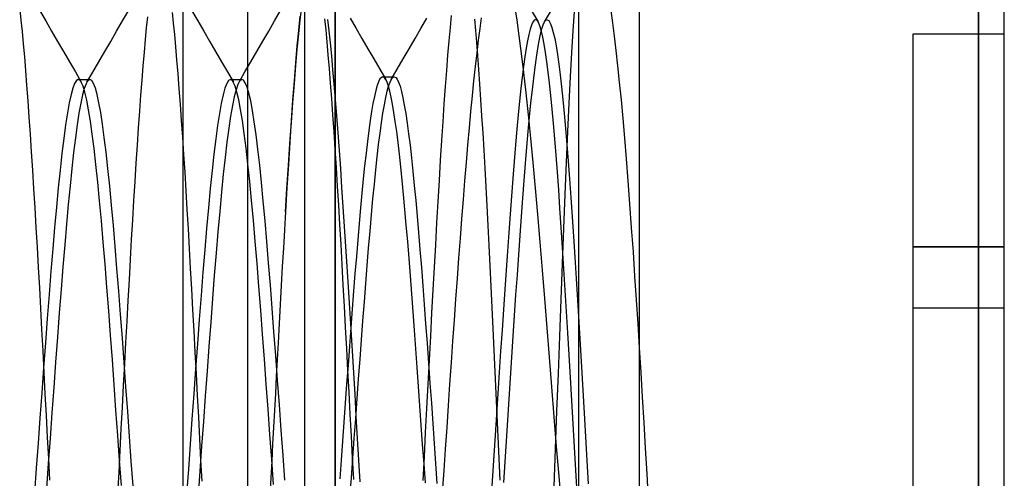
# Model space of a CAD drawing. Header units: millimetres. Extents: x -50 to 1, y 0 to 191.
# Tile 39 of 151: x -2.04 to 1.2, y 30.99 to 32.5. Entities that reach past the tile are written whole.
import ezdxf

# ---------------------------------------------------------------- set-up
doc = ezdxf.new("R2010")
doc.units = ezdxf.units.MM
doc.layers.add('MAIN-1', color=7, linetype='Continuous')
doc.layers.add('MAIN-2', color=7, linetype='Continuous')

msp = doc.modelspace()

# ---------------------------------------------------------------- linework, layer by layer
at = {"layer": 'MAIN-1'}
for p, q in [((-1, 0), (-1, 187.5)), ((0, 187.5), (0, 0)), ((1.1148, 34.11), (1.1148, 30.11)), ((1.2, 30.11), (1.2, 34.11)), ((0, 31.4181), (0.0049, 31.3377)), ((0.0049, 31.3377), (0.0099, 31.2558)), ((0.0099, 31.2558), (0.0148, 31.1728)), ((0.0148, 31.1728), (0.0196, 31.0889)), ((0.0196, 31.0889), (0.0244, 31.0042)), ((0.0244, 31.0042), (0.0293, 30.9187))]:
    msp.add_line(p, q, dxfattribs=at)
at = {"layer": 'MAIN-2'}
for p, q in [((-1, 187.5), (-1, 0)), ((-1, 187.5), (-1, 0)), ((-1.288, 167.05), (-1.288, 23.45)), ((-1.1, 167.05), (-1.1, 23.45)), ((1.1148, 28.29), (1.1148, 34.11)), ((-1.5, 33.9525), (-1.5, 29.9525)), ((-0.2, 32.6567), (-0.2, 29.7)), ((-2.0367, 32.5291), (-2.0328, 32.4949)), ((-1.1143, 32.4968), (-1.1094, 32.5386)), ((-0.4103, 32.5421), (-0.4029, 32.4955)), ((-1.9706, 32.5263), (-1.9511, 32.4928)), ((-1.6986, 32.4927), (-1.6792, 32.5263)), ((-1.6196, 32.4704), (-1.6159, 32.5064)), ((-1.5354, 32.52), (-1.5317, 32.4854)), ((-1.4708, 32.5265), (-1.4514, 32.4929)), ((-1.1986, 32.4932), (-1.1791, 32.5267)), ((-1.1155, 32.5083), (-1.1204, 32.4618)), ((-1.1192, 32.4506), (-1.1143, 32.4968)), ((-1.0297, 32.4631), (-1.0334, 32.4998)), ((-1.0244, 32.4976), (-1.0204, 32.4607)), ((-0.9505, 32.5019), (-0.931, 32.4683)), ((-0.7177, 32.4683), (-0.6982, 32.5019)), ((-0.6181, 32.5109), (-0.622, 32.4708)), ((-0.542, 32.4985), (-0.5386, 32.4616)), ((-0.5233, 32.4677), (-0.5183, 32.5035)), ((-0.3519, 32.5231), (-0.3324, 32.4897)), ((-0.3408, 32.4968), (-0.3452, 32.4949)), ((-0.3397, 32.4967), (-0.3408, 32.4968)), ((-0.3387, 32.4964), (-0.3397, 32.4967)), ((-0.3376, 32.4958), (-0.3387, 32.4964)), ((-0.3112, 32.4894), (-0.2919, 32.5229)), ((-0.3067, 32.4951), (-0.3022, 32.4968)), ((-0.3022, 32.4968), (-0.2978, 32.4944)), ((-0.2169, 32.4606), (-0.2126, 32.5237)), ((-0.0938, 32.5276), (-0.088, 32.4864)), ((-2.0328, 32.4949), (-2.029, 32.4578)), ((-1.9511, 32.4928), (-1.9317, 32.4592)), ((-1.7181, 32.4591), (-1.6986, 32.4927)), ((-1.6232, 32.4317), (-1.6196, 32.4704)), ((-1.5317, 32.4854), (-1.5281, 32.448)), ((-1.4514, 32.4929), (-1.4319, 32.4594)), ((-1.2181, 32.4596), (-1.1986, 32.4932)), ((-0.931, 32.4683), (-0.9115, 32.4348)), ((-0.7371, 32.4348), (-0.7177, 32.4683)), ((-0.622, 32.4708), (-0.626, 32.4272)), ((-0.5283, 32.4291), (-0.5233, 32.4677)), ((-0.4029, 32.4955), (-0.3955, 32.4434)), ((-0.3583, 32.4659), (-0.3627, 32.4487)), ((-0.3539, 32.4794), (-0.3583, 32.4659)), ((-0.3495, 32.4891), (-0.3539, 32.4794)), ((-0.3452, 32.4949), (-0.3495, 32.4891)), ((-0.3366, 32.495), (-0.3376, 32.4958)), ((-0.3355, 32.494), (-0.3366, 32.495)), ((-0.3345, 32.4928), (-0.3355, 32.494)), ((-0.3301, 32.4852), (-0.3345, 32.4928)), ((-0.3257, 32.4737), (-0.3301, 32.4852)), ((-0.3214, 32.4584), (-0.3257, 32.4737)), ((-0.3245, 32.4488), (-0.3201, 32.4664)), ((-0.3201, 32.4664), (-0.3156, 32.4799)), ((-0.3156, 32.4799), (-0.3112, 32.4895)), ((-0.3112, 32.4895), (-0.3067, 32.4951)), ((-0.2978, 32.4944), (-0.2974, 32.4941)), ((-0.2974, 32.4941), (-0.2971, 32.4937)), ((-0.2971, 32.4937), (-0.2967, 32.4933)), ((-0.2967, 32.4933), (-0.2964, 32.4929)), ((-0.2964, 32.4929), (-0.296, 32.4924)), ((-0.296, 32.4924), (-0.2957, 32.492)), ((-0.2957, 32.492), (-0.2913, 32.4837)), ((-0.2913, 32.4837), (-0.2869, 32.4715)), ((-0.2869, 32.4715), (-0.2825, 32.4552)), ((-0.088, 32.4864), (-0.0824, 32.4424)), ((-2.029, 32.4578), (-2.0252, 32.4179)), ((-1.9317, 32.4592), (-1.9122, 32.4257)), ((-1.7376, 32.4256), (-1.7181, 32.4591)), ((-1.6269, 32.3901), (-1.6232, 32.4317)), ((-1.5281, 32.448), (-1.5244, 32.4078)), ((-1.4319, 32.4594), (-1.4124, 32.4258)), ((-1.2376, 32.426), (-1.2181, 32.4596)), ((-1.1204, 32.4618), (-1.1252, 32.4108)), ((-1.1241, 32.4003), (-1.1192, 32.4506)), ((-1.0259, 32.4236), (-1.0297, 32.4631)), ((-1.0204, 32.4607), (-1.0162, 32.4209)), ((-0.9115, 32.4348), (-0.892, 32.4013)), ((-0.7566, 32.4012), (-0.7371, 32.4348)), ((-0.5386, 32.4616), (-0.5352, 32.4219)), ((-0.3955, 32.4434), (-0.388, 32.3861)), ((-0.3627, 32.4487), (-0.3671, 32.4277)), ((-0.329, 32.4273), (-0.3245, 32.4488)), ((-0.317, 32.4392), (-0.3214, 32.4584)), ((-0.3126, 32.4161), (-0.317, 32.4392)), ((-0.2825, 32.4552), (-0.278, 32.4349)), ((-0.278, 32.4349), (-0.2736, 32.4107)), ((-0.2212, 32.3888), (-0.2169, 32.4606)), ((-0.0824, 32.4424), (-0.0768, 32.3954)), ((0.9, 31.75), (0.9, 32.45)), ((0.9, 32.45), (1.2, 32.45)), ((0.9, 32.45), (0.9, 32.45)), ((1.2, 32.45), (1.2, 32.45)), ((-2.0252, 32.4179), (-2.0214, 32.3752)), ((-1.9122, 32.4257), (-1.8927, 32.3921)), ((-1.7572, 32.392), (-1.7376, 32.4256)), ((-1.5244, 32.4078), (-1.5207, 32.3647)), ((-1.4124, 32.4258), (-1.3929, 32.3923)), ((-1.2571, 32.3924), (-1.2376, 32.426)), ((-1.1252, 32.4108), (-1.13, 32.3555)), ((-1.1289, 32.3458), (-1.1241, 32.4003)), ((-1.0222, 32.3812), (-1.0259, 32.4236)), ((-1.0162, 32.4209), (-1.0121, 32.3783)), ((-0.892, 32.4013), (-0.8726, 32.3678)), ((-0.7761, 32.3677), (-0.7566, 32.4012)), ((-0.626, 32.4272), (-0.63, 32.3803)), ((-0.5352, 32.4219), (-0.5317, 32.3792)), ((-0.5333, 32.3877), (-0.5283, 32.4291)), ((-0.3715, 32.403), (-0.3759, 32.3747)), ((-0.3671, 32.4277), (-0.3715, 32.403)), ((-0.338, 32.3731), (-0.3335, 32.402)), ((-0.3335, 32.402), (-0.329, 32.4273)), ((-0.3083, 32.3893), (-0.3126, 32.4161)), ((-0.2736, 32.4107), (-0.2692, 32.3827)), ((-2.0214, 32.3752), (-2.0177, 32.3297)), ((-1.8927, 32.3921), (-1.8732, 32.3586)), ((-1.7767, 32.3584), (-1.7572, 32.392)), ((-1.6306, 32.3457), (-1.6269, 32.3901)), ((-1.3929, 32.3923), (-1.3734, 32.3587)), ((-1.2766, 32.3588), (-1.2571, 32.3924)), ((-1.0184, 32.3359), (-1.0222, 32.3812)), ((-1.0121, 32.3783), (-1.008, 32.333)), ((-0.8726, 32.3678), (-0.853, 32.3342)), ((-0.7956, 32.3341), (-0.7761, 32.3677)), ((-0.63, 32.3803), (-0.634, 32.3302)), ((-0.5383, 32.3434), (-0.5333, 32.3877)), ((-0.5317, 32.3792), (-0.5283, 32.3335)), ((-0.388, 32.3861), (-0.3806, 32.3237)), ((-0.3759, 32.3747), (-0.3803, 32.3431)), ((-0.3425, 32.3407), (-0.338, 32.3731)), ((-0.3039, 32.3588), (-0.3083, 32.3893)), ((-0.2692, 32.3827), (-0.2647, 32.3509)), ((-0.2255, 32.3092), (-0.2212, 32.3888)), ((-0.0768, 32.3954), (-0.0712, 32.3449)), ((-1.8732, 32.3586), (-1.8537, 32.325)), ((-1.7962, 32.3248), (-1.7767, 32.3584)), ((-1.6344, 32.2985), (-1.6306, 32.3457)), ((-1.5207, 32.3647), (-1.517, 32.3187)), ((-1.3734, 32.3587), (-1.3539, 32.3251)), ((-1.2962, 32.3252), (-1.2766, 32.3588)), ((-1.13, 32.3555), (-1.1347, 32.296)), ((-1.1337, 32.2873), (-1.1289, 32.3458)), ((-1.0146, 32.2879), (-1.0184, 32.3359)), ((-0.5433, 32.2963), (-0.5383, 32.3434)), ((-0.3803, 32.3431), (-0.3847, 32.3082)), ((-0.3469, 32.305), (-0.3425, 32.3407)), ((-0.2996, 32.3249), (-0.3039, 32.3588)), ((-0.2647, 32.3509), (-0.2603, 32.3155)), ((-0.0712, 32.3449), (-0.0656, 32.291)), ((-2.0177, 32.3297), (-2.0139, 32.2813)), ((-1.8537, 32.325), (-1.8341, 32.2914)), ((-1.8158, 32.2912), (-1.7962, 32.3248)), ((-1.517, 32.3187), (-1.5133, 32.2701)), ((-1.3539, 32.3251), (-1.3343, 32.2915)), ((-1.3157, 32.2916), (-1.2962, 32.3252)), ((-1.008, 32.333), (-1.0038, 32.2849)), ((-0.8523, 32.302), (-0.8569, 32.2931)), ((-0.853, 32.3342), (-0.8335, 32.3007)), ((-0.8478, 32.3074), (-0.8523, 32.302)), ((-0.8433, 32.3091), (-0.8478, 32.3074)), ((-0.8409, 32.3086), (-0.8433, 32.3091)), ((-0.8433, 32.3091), (-0.8052, 32.3091)), ((-0.8386, 32.3071), (-0.8409, 32.3086)), ((-0.8362, 32.3046), (-0.8386, 32.3071)), ((-0.8338, 32.3012), (-0.8362, 32.3046)), ((-0.8151, 32.3005), (-0.7956, 32.3341)), ((-0.8146, 32.3014), (-0.8099, 32.3072)), ((-0.8099, 32.3072), (-0.8091, 32.3078)), ((-0.8091, 32.3078), (-0.8083, 32.3082)), ((-0.8083, 32.3082), (-0.8075, 32.3086)), ((-0.8075, 32.3086), (-0.8068, 32.3089)), ((-0.8068, 32.3089), (-0.806, 32.3091)), ((-0.806, 32.3091), (-0.8052, 32.3091)), ((-0.8052, 32.3091), (-0.8005, 32.3072)), ((-0.8005, 32.3072), (-0.7958, 32.3014)), ((-0.634, 32.3302), (-0.638, 32.277)), ((-0.5283, 32.3335), (-0.5249, 32.2851)), ((-0.3847, 32.3082), (-0.389, 32.2702)), ((-0.3806, 32.3237), (-0.3731, 32.2564)), ((-0.3514, 32.266), (-0.3469, 32.305)), ((-0.2952, 32.2878), (-0.2996, 32.3249)), ((-0.2603, 32.3155), (-0.2559, 32.2765)), ((-0.2299, 32.2227), (-0.2255, 32.3092)), ((-2.0139, 32.2813), (-2.0102, 32.2303)), ((-1.862, 32.272), (-1.868, 32.2506)), ((-1.856, 32.2874), (-1.862, 32.272)), ((-1.85, 32.2967), (-1.856, 32.2874)), ((-1.844, 32.2998), (-1.85, 32.2967)), ((-1.8423, 32.2996), (-1.844, 32.2998)), ((-1.8439, 32.2998), (-1.8407, 32.2998)), ((-1.8407, 32.2989), (-1.8423, 32.2996)), ((-1.8407, 32.2998), (-1.8375, 32.2998)), ((-1.8391, 32.2977), (-1.8407, 32.2989)), ((-1.8374, 32.2961), (-1.8391, 32.2977)), ((-1.8375, 32.2998), (-1.8344, 32.2998)), ((-1.8358, 32.294), (-1.8374, 32.2961)), ((-1.8342, 32.2914), (-1.8358, 32.294)), ((-1.8344, 32.2998), (-1.8312, 32.2998)), ((-1.8282, 32.2779), (-1.8342, 32.2914)), ((-1.8312, 32.2998), (-1.828, 32.2998)), ((-1.8242, 32.2709), (-1.8301, 32.2495)), ((-1.8222, 32.2582), (-1.8282, 32.2779)), ((-1.828, 32.2998), (-1.8248, 32.2998)), ((-1.8248, 32.2998), (-1.8216, 32.2998)), ((-1.8182, 32.2865), (-1.8242, 32.2709)), ((-1.8216, 32.2998), (-1.8184, 32.2998)), ((-1.8184, 32.2998), (-1.8153, 32.2998)), ((-1.8171, 32.2887), (-1.8182, 32.2865)), ((-1.8161, 32.2907), (-1.8171, 32.2887)), ((-1.815, 32.2925), (-1.8161, 32.2907)), ((-1.8153, 32.2998), (-1.8121, 32.2998)), ((-1.8139, 32.2941), (-1.815, 32.2925)), ((-1.8128, 32.2955), (-1.8139, 32.2941)), ((-1.8117, 32.2968), (-1.8128, 32.2955)), ((-1.8121, 32.2998), (-1.8089, 32.2998)), ((-1.8058, 32.2998), (-1.8117, 32.2968)), ((-1.8089, 32.2998), (-1.8058, 32.2998)), ((-1.7999, 32.2967), (-1.8058, 32.2998)), ((-1.7939, 32.2876), (-1.7999, 32.2967)), ((-1.788, 32.2722), (-1.7939, 32.2876)), ((-1.7821, 32.251), (-1.788, 32.2722)), ((-1.6382, 32.2487), (-1.6344, 32.2985)), ((-1.5133, 32.2701), (-1.5095, 32.2191)), ((-1.3622, 32.2714), (-1.3682, 32.2496)), ((-1.3562, 32.2872), (-1.3622, 32.2714)), ((-1.3502, 32.2968), (-1.3562, 32.2872)), ((-1.3442, 32.3), (-1.3502, 32.2968)), ((-1.3426, 32.2997), (-1.3442, 32.3)), ((-1.3442, 32.3), (-1.341, 32.3)), ((-1.3409, 32.299), (-1.3426, 32.2997)), ((-1.341, 32.3), (-1.3378, 32.3)), ((-1.3393, 32.2978), (-1.3409, 32.299)), ((-1.3376, 32.2962), (-1.3393, 32.2978)), ((-1.3378, 32.3), (-1.3346, 32.3)), ((-1.336, 32.294), (-1.3376, 32.2962)), ((-1.3344, 32.2915), (-1.336, 32.294)), ((-1.3346, 32.3), (-1.3314, 32.3)), ((-1.3284, 32.2781), (-1.3344, 32.2915)), ((-1.3314, 32.3), (-1.3282, 32.3)), ((-1.3224, 32.2586), (-1.3284, 32.2781)), ((-1.3282, 32.3), (-1.325, 32.3)), ((-1.3197, 32.2835), (-1.3256, 32.2664)), ((-1.325, 32.3), (-1.3219, 32.3)), ((-1.3219, 32.3), (-1.3187, 32.3)), ((-1.3185, 32.2862), (-1.3197, 32.2835)), ((-1.3187, 32.3), (-1.3155, 32.3)), ((-1.3173, 32.2886), (-1.3185, 32.2862)), ((-1.3162, 32.2908), (-1.3173, 32.2886)), ((-1.315, 32.2928), (-1.3162, 32.2908)), ((-1.3155, 32.3), (-1.3123, 32.3)), ((-1.3138, 32.2945), (-1.315, 32.2928)), ((-1.3127, 32.296), (-1.3138, 32.2945)), ((-1.3068, 32.2999), (-1.3127, 32.296)), ((-1.3123, 32.3), (-1.3092, 32.3)), ((-1.3092, 32.3), (-1.306, 32.3)), ((-1.301, 32.2978), (-1.3068, 32.2999)), ((-1.2952, 32.2896), (-1.301, 32.2978)), ((-1.2893, 32.2756), (-1.2952, 32.2896)), ((-1.2834, 32.2556), (-1.2893, 32.2756)), ((-1.1347, 32.296), (-1.1394, 32.2326)), ((-1.1385, 32.225), (-1.1337, 32.2873)), ((-1.0108, 32.2373), (-1.0146, 32.2879)), ((-1.0038, 32.2849), (-0.9996, 32.2342)), ((-0.8615, 32.2805), (-0.8661, 32.2644)), ((-0.8569, 32.2931), (-0.8615, 32.2805)), ((-0.8314, 32.2967), (-0.8338, 32.3012)), ((-0.829, 32.2913), (-0.8314, 32.2967)), ((-0.8245, 32.2783), (-0.829, 32.2913)), ((-0.8287, 32.2615), (-0.824, 32.2785)), ((-0.82, 32.2619), (-0.8245, 32.2783)), ((-0.824, 32.2785), (-0.8193, 32.2918)), ((-0.8193, 32.2918), (-0.8146, 32.3014)), ((-0.7958, 32.3014), (-0.7911, 32.2918)), ((-0.7911, 32.2918), (-0.7864, 32.2784)), ((-0.7864, 32.2784), (-0.7817, 32.2612)), ((-0.638, 32.277), (-0.642, 32.2208)), ((-0.5484, 32.2468), (-0.5433, 32.2963)), ((-0.5249, 32.2851), (-0.5215, 32.2341)), ((-0.389, 32.2702), (-0.3934, 32.229)), ((-0.2909, 32.2473), (-0.2952, 32.2878)), ((-0.2559, 32.2765), (-0.2515, 32.2341)), ((-0.0656, 32.291), (-0.06, 32.2333)), ((-1.868, 32.2506), (-1.874, 32.2233)), ((-1.8301, 32.2495), (-1.836, 32.2224)), ((-1.8162, 32.2324), (-1.8222, 32.2582)), ((-1.7762, 32.2239), (-1.7821, 32.251)), ((-1.6421, 32.1963), (-1.6382, 32.2487)), ((-1.3682, 32.2496), (-1.3742, 32.2218)), ((-1.3315, 32.2434), (-1.3374, 32.2146)), ((-1.3256, 32.2664), (-1.3315, 32.2434)), ((-1.3164, 32.2333), (-1.3224, 32.2586)), ((-1.2774, 32.2298), (-1.2834, 32.2556)), ((-1.0069, 32.1841), (-1.0108, 32.2373)), ((-0.8707, 32.2447), (-0.8753, 32.2216)), ((-0.8661, 32.2644), (-0.8707, 32.2447)), ((-0.838, 32.2167), (-0.8334, 32.2409)), ((-0.8334, 32.2409), (-0.8287, 32.2615)), ((-0.8155, 32.2421), (-0.82, 32.2619)), ((-0.811, 32.2189), (-0.8155, 32.2421)), ((-0.7817, 32.2612), (-0.777, 32.2404)), ((-0.777, 32.2404), (-0.7723, 32.216)), ((-0.5534, 32.195), (-0.5484, 32.2468)), ((-0.3731, 32.2564), (-0.3656, 32.1843)), ((-0.3559, 32.2236), (-0.3514, 32.266)), ((-0.2866, 32.2033), (-0.2909, 32.2473)), ((-2.0102, 32.2303), (-2.0064, 32.1767)), ((-1.874, 32.2233), (-1.88, 32.1902)), ((-1.836, 32.2224), (-1.8419, 32.1897)), ((-1.8102, 32.2009), (-1.8162, 32.2324)), ((-1.7703, 32.1913), (-1.7762, 32.2239)), ((-1.5095, 32.2191), (-1.5057, 32.166)), ((-1.3742, 32.2218), (-1.3802, 32.1884)), ((-1.3374, 32.2146), (-1.3434, 32.1801)), ((-1.3104, 32.2021), (-1.3164, 32.2333)), ((-1.2715, 32.1982), (-1.2774, 32.2298)), ((-1.1394, 32.2326), (-1.1441, 32.1653)), ((-1.1434, 32.159), (-1.1385, 32.225)), ((-0.9996, 32.2342), (-0.9953, 32.1809)), ((-0.8753, 32.2216), (-0.8799, 32.1951)), ((-0.8427, 32.1891), (-0.838, 32.2167)), ((-0.8065, 32.1923), (-0.811, 32.2189)), ((-0.7723, 32.216), (-0.7677, 32.1881)), ((-0.642, 32.2208), (-0.646, 32.1615)), ((-0.5215, 32.2341), (-0.5181, 32.1807)), ((-0.3934, 32.229), (-0.3978, 32.1845)), ((-0.3603, 32.1779), (-0.3559, 32.2236)), ((-0.2515, 32.2341), (-0.2471, 32.1882)), ((-0.2343, 32.1294), (-0.2299, 32.2227)), ((-0.06, 32.2333), (-0.0544, 32.1721)), ((-2.0064, 32.1767), (-2.0027, 32.1207)), ((-1.88, 32.1902), (-1.886, 32.1512)), ((-1.8419, 32.1897), (-1.8478, 32.1516)), ((-1.8042, 32.1637), (-1.8102, 32.2009)), ((-1.7644, 32.1533), (-1.7703, 32.1913)), ((-1.6459, 32.1415), (-1.6421, 32.1963)), ((-1.3802, 32.1884), (-1.3862, 32.1494)), ((-1.3434, 32.1801), (-1.3494, 32.1401)), ((-1.3044, 32.1653), (-1.3104, 32.2021)), ((-1.2655, 32.1611), (-1.2715, 32.1982)), ((-1.0031, 32.1286), (-1.0069, 32.1841)), ((-0.9953, 32.1809), (-0.9911, 32.1252)), ((-0.8799, 32.1951), (-0.8845, 32.1653)), ((-0.8474, 32.1581), (-0.8427, 32.1891)), ((-0.8019, 32.1625), (-0.8065, 32.1923)), ((-0.7677, 32.1881), (-0.763, 32.1567)), ((-0.5583, 32.141), (-0.5534, 32.195)), ((-0.5181, 32.1807), (-0.5147, 32.1252)), ((-0.3978, 32.1845), (-0.4023, 32.1365)), ((-0.3656, 32.1843), (-0.3579, 32.1079)), ((-0.3648, 32.1294), (-0.3603, 32.1779)), ((-0.2823, 32.1557), (-0.2866, 32.2033)), ((-0.2471, 32.1882), (-0.2427, 32.139)), ((-1.886, 32.1512), (-1.892, 32.1068)), ((-1.8478, 32.1516), (-1.8536, 32.1083)), ((-1.7982, 32.1211), (-1.8042, 32.1637)), ((-1.7585, 32.1099), (-1.7644, 32.1533)), ((-1.6498, 32.0845), (-1.6459, 32.1415)), ((-1.5057, 32.166), (-1.5019, 32.1109)), ((-1.3862, 32.1494), (-1.3922, 32.105)), ((-1.2983, 32.1229), (-1.3044, 32.1653)), ((-1.2596, 32.1185), (-1.2655, 32.1611)), ((-1.1441, 32.1653), (-1.1488, 32.0946)), ((-1.1483, 32.0897), (-1.1434, 32.159)), ((-0.8845, 32.1653), (-0.889, 32.1325)), ((-0.852, 32.124), (-0.8474, 32.1581)), ((-0.7974, 32.1296), (-0.8019, 32.1625)), ((-0.763, 32.1567), (-0.7583, 32.1219)), ((-0.646, 32.1615), (-0.65, 32.0994)), ((-0.5633, 32.0849), (-0.5583, 32.141)), ((-0.2779, 32.1049), (-0.2823, 32.1557)), ((-0.0544, 32.1721), (-0.0488, 32.1074)), ((-2.0027, 32.1207), (-1.9989, 32.0626)), ((-1.8536, 32.1083), (-1.8595, 32.0603)), ((-1.7921, 32.0734), (-1.7982, 32.1211)), ((-1.7525, 32.0613), (-1.7585, 32.1099)), ((-1.5019, 32.1109), (-1.4981, 32.0539)), ((-1.3494, 32.1401), (-1.3553, 32.0947)), ((-1.2923, 32.0751), (-1.2983, 32.1229)), ((-1.2536, 32.0708), (-1.2596, 32.1185)), ((-0.9993, 32.071), (-1.0031, 32.1286)), ((-0.9911, 32.1252), (-0.9868, 32.0672)), ((-0.889, 32.1325), (-0.8936, 32.0967)), ((-0.8567, 32.0866), (-0.852, 32.124)), ((-0.7929, 32.0935), (-0.7974, 32.1296)), ((-0.7583, 32.1219), (-0.7536, 32.0839)), ((-0.5147, 32.1252), (-0.5113, 32.0677)), ((-0.4023, 32.1365), (-0.4069, 32.0853)), ((-0.3693, 32.0782), (-0.3648, 32.1294)), ((-0.3579, 32.1079), (-0.3503, 32.0273)), ((-0.2427, 32.139), (-0.2382, 32.0868)), ((-0.2387, 32.029), (-0.2343, 32.1294)), ((-1.892, 32.1068), (-1.898, 32.0572)), ((-1.6537, 32.0256), (-1.6498, 32.0845)), ((-1.3922, 32.105), (-1.3982, 32.0553)), ((-1.3553, 32.0947), (-1.3613, 32.0442)), ((-1.1488, 32.0946), (-1.1535, 32.0208)), ((-1.1532, 32.0174), (-1.1483, 32.0897)), ((-0.8936, 32.0967), (-0.8982, 32.0582)), ((-0.8614, 32.0463), (-0.8567, 32.0866)), ((-0.7883, 32.0546), (-0.7929, 32.0935)), ((-0.7536, 32.0839), (-0.7489, 32.0428)), ((-0.65, 32.0994), (-0.6541, 32.0348)), ((-0.5682, 32.027), (-0.5633, 32.0849)), ((-0.4069, 32.0853), (-0.4114, 32.0312)), ((-0.3738, 32.0246), (-0.3693, 32.0782)), ((-0.2735, 32.0513), (-0.2779, 32.1049)), ((-0.2382, 32.0868), (-0.2338, 32.0315)), ((-0.0488, 32.1074), (-0.0432, 32.0391)), ((-1.9989, 32.0626), (-1.995, 32.0027)), ((-1.898, 32.0572), (-1.904, 32.0028)), ((-1.8595, 32.0603), (-1.8653, 32.0076)), ((-1.7861, 32.0206), (-1.7921, 32.0734)), ((-1.7465, 32.0076), (-1.7525, 32.0613)), ((-1.4981, 32.0539), (-1.4943, 31.9952)), ((-1.3982, 32.0553), (-1.4043, 32.0007)), ((-1.3613, 32.0442), (-1.3673, 31.9889)), ((-1.2863, 32.0223), (-1.2923, 32.0751)), ((-1.2477, 32.0183), (-1.2536, 32.0708)), ((-0.9955, 32.0114), (-0.9993, 32.071)), ((-0.9868, 32.0672), (-0.9825, 32.0072)), ((-0.8982, 32.0582), (-0.9027, 32.017)), ((-0.8661, 32.0029), (-0.8614, 32.0463)), ((-0.7838, 32.0129), (-0.7883, 32.0546)), ((-0.5113, 32.0677), (-0.5079, 32.0083)), ((-0.2692, 31.9956), (-0.2735, 32.0513)), ((-1.7801, 31.9631), (-1.7861, 32.0206)), ((-1.6575, 31.965), (-1.6537, 32.0256)), ((-1.2803, 31.9648), (-1.2863, 32.0223)), ((-1.2418, 31.9614), (-1.2477, 32.0183)), ((-1.1535, 32.0208), (-1.1582, 31.9441)), ((-1.1582, 31.9424), (-1.1532, 32.0174)), ((-0.9917, 31.9502), (-0.9955, 32.0114)), ((-0.9027, 32.017), (-0.9072, 31.9733)), ((-0.7793, 31.9687), (-0.7838, 32.0129)), ((-0.7489, 32.0428), (-0.7442, 31.9988)), ((-0.6541, 32.0348), (-0.6581, 31.968)), ((-0.5732, 31.9673), (-0.5682, 32.027)), ((-0.4114, 32.0312), (-0.4159, 31.9749)), ((-0.3783, 31.9687), (-0.3738, 32.0246)), ((-0.3503, 32.0273), (-0.3426, 31.9432)), ((-0.2432, 31.9224), (-0.2387, 32.029)), ((-0.2338, 32.0315), (-0.2294, 31.9734)), ((-0.0432, 32.0391), (-0.0375, 31.9671)), ((-1.995, 32.0027), (-1.9912, 31.9411)), ((-1.904, 32.0028), (-1.91, 31.9439)), ((-1.8653, 32.0076), (-1.8711, 31.9507)), ((-1.7406, 31.9492), (-1.7465, 32.0076)), ((-1.4943, 31.9952), (-1.4905, 31.9348)), ((-1.4043, 32.0007), (-1.4103, 31.9415)), ((-1.3673, 31.9889), (-1.3732, 31.9295)), ((-0.9825, 32.0072), (-0.9783, 31.9454)), ((-0.8708, 31.9566), (-0.8661, 32.0029)), ((-0.7442, 31.9988), (-0.7396, 31.9522)), ((-0.5079, 32.0083), (-0.5046, 31.9472)), ((-0.2649, 31.9378), (-0.2692, 31.9956)), ((-1.8711, 31.9507), (-1.877, 31.8896)), ((-1.7741, 31.9011), (-1.7801, 31.9631)), ((-1.7346, 31.8867), (-1.7406, 31.9492)), ((-1.6613, 31.9028), (-1.6575, 31.965)), ((-1.2743, 31.9031), (-1.2803, 31.9648)), ((-1.2359, 31.9006), (-1.2418, 31.9614)), ((-0.9879, 31.8875), (-0.9917, 31.9502)), ((-0.9072, 31.9733), (-0.9118, 31.927)), ((-0.8755, 31.9077), (-0.8708, 31.9566)), ((-0.7748, 31.9221), (-0.7793, 31.9687)), ((-0.7396, 31.9522), (-0.7349, 31.903)), ((-0.6581, 31.968), (-0.6622, 31.8992)), ((-0.5782, 31.9058), (-0.5732, 31.9673)), ((-0.5046, 31.9472), (-0.5012, 31.8845)), ((-0.4159, 31.9749), (-0.4204, 31.9169)), ((-0.3828, 31.9105), (-0.3783, 31.9687)), ((-0.2294, 31.9734), (-0.225, 31.9127)), ((-0.0375, 31.9671), (-0.0318, 31.8915)), ((-1.9912, 31.9411), (-1.9873, 31.8782)), ((-1.91, 31.9439), (-1.916, 31.8808)), ((-1.4905, 31.9348), (-1.4868, 31.8729)), ((-1.4103, 31.9415), (-1.4163, 31.8781)), ((-1.3732, 31.9295), (-1.3791, 31.8662)), ((-1.1582, 31.9441), (-1.163, 31.8648)), ((-1.163, 31.8648), (-1.1582, 31.9424)), ((-0.9783, 31.9454), (-0.974, 31.8821)), ((-0.9118, 31.927), (-0.9163, 31.8782)), ((-0.7703, 31.8731), (-0.7748, 31.9221)), ((-0.4204, 31.9169), (-0.4248, 31.8575)), ((-0.3426, 31.9432), (-0.3349, 31.856)), ((-0.2606, 31.8774), (-0.2649, 31.9378)), ((-0.2477, 31.8111), (-0.2432, 31.9224)), ((-1.877, 31.8896), (-1.8829, 31.8248)), ((-1.7681, 31.8352), (-1.7741, 31.9011)), ((-1.7286, 31.8204), (-1.7346, 31.8867)), ((-1.665, 31.8393), (-1.6613, 31.9028)), ((-1.2683, 31.8374), (-1.2743, 31.9031)), ((-1.23, 31.8361), (-1.2359, 31.9006)), ((-0.9841, 31.8234), (-0.9879, 31.8875)), ((-0.974, 31.8821), (-0.9698, 31.8175)), ((-0.8802, 31.8561), (-0.8755, 31.9077)), ((-0.7349, 31.903), (-0.7303, 31.8513)), ((-0.6622, 31.8992), (-0.6663, 31.8287)), ((-0.5831, 31.8428), (-0.5782, 31.9058)), ((-0.5012, 31.8845), (-0.4979, 31.8203)), ((-0.3873, 31.8501), (-0.3828, 31.9105)), ((-0.225, 31.9127), (-0.2206, 31.8494)), ((-0.0318, 31.8915), (-0.0261, 31.813)), ((-1.9873, 31.8782), (-1.9835, 31.814)), ((-1.916, 31.8808), (-1.922, 31.8139)), ((-1.4868, 31.8729), (-1.4831, 31.8095)), ((-1.4163, 31.8781), (-1.4223, 31.8109)), ((-1.3791, 31.8662), (-1.3851, 31.7993)), ((-1.163, 31.8648), (-1.1665, 31.806)), ((-0.9163, 31.8782), (-0.9209, 31.827)), ((-0.8849, 31.8023), (-0.8802, 31.8561)), ((-0.7658, 31.8217), (-0.7703, 31.8731)), ((-0.7303, 31.8513), (-0.7256, 31.7973)), ((-0.4248, 31.8575), (-0.4292, 31.7972)), ((-0.3918, 31.7877), (-0.3873, 31.8501)), ((-0.3349, 31.856), (-0.3273, 31.7661)), ((-0.2563, 31.8138), (-0.2606, 31.8774)), ((-0.2206, 31.8494), (-0.2162, 31.7838)), ((-1.8829, 31.8248), (-1.8887, 31.7565)), ((-1.7621, 31.7657), (-1.7681, 31.8352)), ((-1.7227, 31.751), (-1.7286, 31.8204)), ((-1.6687, 31.7747), (-1.665, 31.8393)), ((-1.2623, 31.7681), (-1.2683, 31.8374)), ((-1.2242, 31.7683), (-1.23, 31.8361)), ((-0.9803, 31.7581), (-0.9841, 31.8234)), ((-0.9698, 31.8175), (-0.9655, 31.7518)), ((-0.9209, 31.827), (-0.9255, 31.7738)), ((-0.7613, 31.768), (-0.7658, 31.8217)), ((-0.6663, 31.8287), (-0.6703, 31.7568)), ((-0.588, 31.7784), (-0.5831, 31.8428)), ((-0.4979, 31.8203), (-0.4946, 31.7548)), ((-1.9835, 31.814), (-1.9796, 31.7489)), ((-1.922, 31.8139), (-1.928, 31.7435)), ((-1.4831, 31.8095), (-1.4794, 31.7449)), ((-1.4223, 31.8109), (-1.4283, 31.7403)), ((-1.3851, 31.7993), (-1.391, 31.7293)), ((-1.1665, 31.806), (-1.17, 31.7461)), ((-0.8896, 31.7464), (-0.8849, 31.8023)), ((-0.7256, 31.7973), (-0.7209, 31.741)), ((-0.4292, 31.7972), (-0.4335, 31.7362)), ((-0.3963, 31.7238), (-0.3918, 31.7877)), ((-0.2519, 31.747), (-0.2563, 31.8138)), ((-0.2522, 31.696), (-0.2477, 31.8111)), ((-0.0261, 31.813), (-0.0205, 31.7334)), ((-1.8887, 31.7565), (-1.8946, 31.6849)), ((-1.7561, 31.6929), (-1.7621, 31.7657)), ((-1.6723, 31.709), (-1.6687, 31.7747)), ((-1.2563, 31.6956), (-1.2623, 31.7681)), ((-1.2183, 31.6975), (-1.2242, 31.7683)), ((-0.9766, 31.6917), (-0.9803, 31.7581)), ((-0.9655, 31.7518), (-0.9613, 31.6851)), ((-0.9255, 31.7738), (-0.93, 31.7187)), ((-0.7567, 31.7122), (-0.7613, 31.768)), ((-0.6703, 31.7568), (-0.6744, 31.6837)), ((-0.5929, 31.7127), (-0.588, 31.7784)), ((-0.4946, 31.7548), (-0.4913, 31.6881)), ((-0.3273, 31.7661), (-0.3195, 31.6739)), ((-0.2162, 31.7838), (-0.2118, 31.7161)), ((-1.9796, 31.7489), (-1.9759, 31.6828)), ((-1.928, 31.7435), (-1.934, 31.6699)), ((-1.7168, 31.6789), (-1.7227, 31.751)), ((-1.4794, 31.7449), (-1.4758, 31.679)), ((-1.4283, 31.7403), (-1.4343, 31.6666)), ((-1.391, 31.7293), (-1.3969, 31.6562)), ((-1.17, 31.7461), (-1.1735, 31.6853)), ((-0.8943, 31.6888), (-0.8896, 31.7464)), ((-0.7209, 31.741), (-0.7163, 31.6827)), ((-0.4335, 31.7362), (-0.4378, 31.674)), ((-0.4008, 31.6586), (-0.3963, 31.7238)), ((-0.2475, 31.678), (-0.2519, 31.747)), ((-0.0205, 31.7334), (-0.0151, 31.654)), ((0.9, 31.55), (0.9, 31.75)), ((1.2, 31.75), (0.9, 31.75)), ((0.9, 31.75), (1.2, 31.75)), ((-1.7501, 31.6175), (-1.7561, 31.6929)), ((-1.676, 31.6423), (-1.6723, 31.709)), ((-1.2503, 31.6203), (-1.2563, 31.6956)), ((-1.2124, 31.6241), (-1.2183, 31.6975)), ((-0.9728, 31.6242), (-0.9766, 31.6917)), ((-0.93, 31.7187), (-0.9346, 31.6622)), ((-0.899, 31.6296), (-0.8943, 31.6888)), ((-0.7522, 31.6549), (-0.7567, 31.7122)), ((-0.5978, 31.6459), (-0.5929, 31.7127)), ((-0.4913, 31.6881), (-0.488, 31.6202)), ((-0.2568, 31.5777), (-0.2522, 31.696)), ((-0.2118, 31.7161), (-0.2074, 31.6464)), ((-1.9759, 31.6828), (-1.9721, 31.6157)), ((-1.934, 31.6699), (-1.94, 31.5936)), ((-1.8946, 31.6849), (-1.9005, 31.6103)), ((-1.7109, 31.6044), (-1.7168, 31.6789)), ((-1.4758, 31.679), (-1.4721, 31.6118)), ((-1.4343, 31.6666), (-1.4403, 31.5903)), ((-1.3969, 31.6562), (-1.4028, 31.5804)), ((-1.1735, 31.6853), (-1.177, 31.6236)), ((-0.9613, 31.6851), (-0.957, 31.6174)), ((-0.9346, 31.6622), (-0.9391, 31.6043)), ((-0.7477, 31.5963), (-0.7522, 31.6549)), ((-0.7163, 31.6827), (-0.7116, 31.6226)), ((-0.6744, 31.6837), (-0.6784, 31.6091)), ((-0.4378, 31.674), (-0.4422, 31.6102)), ((-0.4052, 31.5923), (-0.4008, 31.6586)), ((-0.3195, 31.6739), (-0.3118, 31.58)), ((-0.2431, 31.6081), (-0.2475, 31.678)), ((-1.6797, 31.5744), (-1.676, 31.6423)), ((-1.2066, 31.5486), (-1.2124, 31.6241)), ((-1.177, 31.6236), (-1.1805, 31.5612)), ((-0.969, 31.5556), (-0.9728, 31.6242)), ((-0.9037, 31.569), (-0.899, 31.6296)), ((-0.7116, 31.6226), (-0.7069, 31.5608)), ((-0.6027, 31.5781), (-0.5978, 31.6459)), ((-0.2074, 31.6464), (-0.203, 31.5752)), ((-0.0151, 31.654), (-0.01, 31.5757)), ((-1.9721, 31.6157), (-1.9684, 31.5474)), ((-1.94, 31.5936), (-1.946, 31.515)), ((-1.9005, 31.6103), (-1.9065, 31.5329)), ((-1.7441, 31.5397), (-1.7501, 31.6175)), ((-1.705, 31.5279), (-1.7109, 31.6044)), ((-1.4721, 31.6118), (-1.4684, 31.5435)), ((-1.4403, 31.5903), (-1.4463, 31.5117)), ((-1.2443, 31.5425), (-1.2503, 31.6203)), ((-0.957, 31.6174), (-0.9528, 31.5486)), ((-0.9391, 31.6043), (-0.9437, 31.5451)), ((-0.7432, 31.5368), (-0.7477, 31.5963)), ((-0.6784, 31.6091), (-0.6825, 31.5333)), ((-0.488, 31.6202), (-0.4847, 31.5512)), ((-0.4422, 31.6102), (-0.4466, 31.5441)), ((-0.4097, 31.525), (-0.4052, 31.5923)), ((-0.2388, 31.538), (-0.2431, 31.6081)), ((-1.6835, 31.5055), (-1.6797, 31.5744)), ((-1.4028, 31.5804), (-1.4088, 31.5023)), ((-1.1805, 31.5612), (-1.1839, 31.4982)), ((-0.9084, 31.5072), (-0.9037, 31.569)), ((-0.7069, 31.5608), (-0.7022, 31.4977)), ((-0.6075, 31.5095), (-0.6027, 31.5781)), ((-0.3118, 31.58), (-0.304, 31.4844)), ((-0.2614, 31.4569), (-0.2568, 31.5777)), ((-0.203, 31.5752), (-0.1986, 31.5028)), ((-0.01, 31.5757), (-0.005, 31.4974)), ((-1.9684, 31.5474), (-1.9647, 31.4782)), ((-1.9065, 31.5329), (-1.9125, 31.453)), ((-1.7381, 31.4599), (-1.7441, 31.5397)), ((-1.6992, 31.4498), (-1.705, 31.5279)), ((-1.4684, 31.5435), (-1.4647, 31.4742)), ((-1.2383, 31.4628), (-1.2443, 31.5425)), ((-1.2008, 31.4713), (-1.2066, 31.5486)), ((-0.9653, 31.486), (-0.969, 31.5556)), ((-0.9528, 31.5486), (-0.9485, 31.4787)), ((-0.9437, 31.5451), (-0.9482, 31.4847)), ((-0.7388, 31.4765), (-0.7432, 31.5368)), ((-0.6825, 31.5333), (-0.6866, 31.4561)), ((-0.4847, 31.5512), (-0.4814, 31.4813)), ((-0.4466, 31.5441), (-0.4511, 31.4761)), ((-0.2346, 31.4674), (-0.2388, 31.538)), ((0.9, 30.85), (0.9, 31.55)), ((0.9, 31.55), (1.2, 31.55)), ((0.9, 31.55), (0.9, 31.55)), ((0.9, 31.55), (0.9, 31.55)), ((1.2, 31.55), (1.2, 31.55)), ((1.2, 31.55), (1.2, 31.55)), ((-1.946, 31.515), (-1.952, 31.4347)), ((-1.6873, 31.4357), (-1.6835, 31.5055)), ((-1.4463, 31.5117), (-1.4523, 31.4314)), ((-1.4088, 31.5023), (-1.4147, 31.4224)), ((-1.1839, 31.4982), (-1.1873, 31.4347)), ((-0.9131, 31.4444), (-0.9084, 31.5072)), ((-0.7022, 31.4977), (-0.6975, 31.4333)), ((-0.6124, 31.4401), (-0.6075, 31.5095)), ((-0.4142, 31.4568), (-0.4097, 31.525)), ((-0.1986, 31.5028), (-0.1942, 31.4294)), ((-0.005, 31.4974), (0, 31.4181)), ((-1.9647, 31.4782), (-1.961, 31.4081)), ((-1.4647, 31.4742), (-1.4609, 31.404)), ((-1.2323, 31.3815), (-1.2383, 31.4628)), ((-1.1949, 31.3926), (-1.2008, 31.4713)), ((-0.9615, 31.4155), (-0.9653, 31.486)), ((-0.9482, 31.4847), (-0.9528, 31.4233)), ((-0.9485, 31.4787), (-0.9442, 31.4079)), ((-0.7343, 31.4153), (-0.7388, 31.4765)), ((-0.4814, 31.4813), (-0.4781, 31.4106)), ((-0.4511, 31.4761), (-0.4556, 31.407)), ((-0.304, 31.4844), (-0.2962, 31.3875)), ((-0.2303, 31.3954), (-0.2346, 31.4674)), ((-1.952, 31.4347), (-1.958, 31.353)), ((-1.9125, 31.453), (-1.9185, 31.371)), ((-1.7321, 31.3787), (-1.7381, 31.4599)), ((-1.6933, 31.3703), (-1.6992, 31.4498)), ((-1.6911, 31.3653), (-1.6873, 31.4357)), ((-1.4523, 31.4314), (-1.4583, 31.3497)), ((-1.1873, 31.4347), (-1.1903, 31.3795)), ((-0.9178, 31.3806), (-0.9131, 31.4444)), ((-0.6975, 31.4333), (-0.6928, 31.3681)), ((-0.6866, 31.4561), (-0.6907, 31.3779)), ((-0.6173, 31.37), (-0.6124, 31.4401)), ((-0.4187, 31.388), (-0.4142, 31.4568)), ((-0.266, 31.3341), (-0.2614, 31.4569)), ((-0.1942, 31.4294), (-0.1899, 31.3551)), ((-1.961, 31.4081), (-1.9573, 31.3376)), ((-1.4609, 31.404), (-1.4571, 31.3331)), ((-1.4147, 31.4224), (-1.4207, 31.3411)), ((-0.9577, 31.3443), (-0.9615, 31.4155)), ((-0.9528, 31.4233), (-0.9574, 31.3613)), ((-0.9442, 31.4079), (-0.9399, 31.3365)), ((-0.7299, 31.3535), (-0.7343, 31.4153)), ((-0.4781, 31.4106), (-0.4748, 31.3395)), ((-0.4556, 31.407), (-0.4601, 31.3376)), ((-1.9185, 31.371), (-1.9246, 31.2879)), ((-1.7261, 31.2964), (-1.7321, 31.3787)), ((-1.6949, 31.2944), (-1.6911, 31.3653)), ((-1.6874, 31.2898), (-1.6933, 31.3703)), ((-1.2263, 31.2992), (-1.2323, 31.3815)), ((-1.1891, 31.3123), (-1.1949, 31.3926)), ((-1.1903, 31.3795), (-1.1932, 31.324)), ((-0.9225, 31.3162), (-0.9178, 31.3806)), ((-0.6907, 31.3779), (-0.6949, 31.2989)), ((-0.6928, 31.3681), (-0.6881, 31.3023)), ((-0.6222, 31.2993), (-0.6173, 31.37)), ((-0.4232, 31.3188), (-0.4187, 31.388)), ((-0.2962, 31.3875), (-0.2884, 31.2898)), ((-0.226, 31.3212), (-0.2303, 31.3954)), ((-1.958, 31.353), (-1.964, 31.2705)), ((-1.9573, 31.3376), (-1.9536, 31.2668)), ((-1.4583, 31.3497), (-1.4643, 31.2671)), ((-1.4571, 31.3331), (-1.4533, 31.262)), ((-1.4207, 31.3411), (-1.4267, 31.259)), ((-0.9574, 31.3613), (-0.9619, 31.299)), ((-0.9538, 31.2724), (-0.9577, 31.3443)), ((-0.9399, 31.3365), (-0.9355, 31.2645)), ((-0.7255, 31.291), (-0.7299, 31.3535)), ((-0.4748, 31.3395), (-0.4715, 31.2682)), ((-0.4601, 31.3376), (-0.4646, 31.2683)), ((-0.2706, 31.2102), (-0.266, 31.3341)), ((-0.1899, 31.3551), (-0.1855, 31.2796)), ((-1.2203, 31.2164), (-1.2263, 31.2992)), ((-1.1932, 31.324), (-1.1962, 31.2684)), ((-1.1831, 31.2304), (-1.1891, 31.3123)), ((-0.9619, 31.299), (-0.9664, 31.2366)), ((-0.9273, 31.2513), (-0.9225, 31.3162)), ((-0.6949, 31.2989), (-0.6991, 31.2194)), ((-0.6881, 31.3023), (-0.6835, 31.2361)), ((-0.627, 31.2282), (-0.6222, 31.2993)), ((-0.4277, 31.2495), (-0.4232, 31.3188)), ((-0.2217, 31.2453), (-0.226, 31.3212)), ((-1.964, 31.2705), (-1.97, 31.1876)), ((-1.9536, 31.2668), (-1.9499, 31.1958)), ((-1.9246, 31.2879), (-1.9306, 31.2043)), ((-1.7201, 31.2136), (-1.7261, 31.2964)), ((-1.6988, 31.2233), (-1.6949, 31.2944)), ((-1.6816, 31.2087), (-1.6874, 31.2898)), ((-1.4643, 31.2671), (-1.4703, 31.1841)), ((-1.1962, 31.2684), (-1.1991, 31.2127)), ((-0.95, 31.2002), (-0.9538, 31.2724)), ((-0.721, 31.2278), (-0.7255, 31.291)), ((-0.4715, 31.2682), (-0.4682, 31.1968)), ((-0.4646, 31.2683), (-0.4691, 31.1995)), ((-0.2884, 31.2898), (-0.2806, 31.1919)), ((-0.1855, 31.2796), (-0.1811, 31.203)), ((-1.4533, 31.262), (-1.4494, 31.1907)), ((-1.4267, 31.259), (-1.4326, 31.1767)), ((-0.9664, 31.2366), (-0.9709, 31.1742)), ((-0.9355, 31.2645), (-0.9312, 31.1924)), ((-0.932, 31.1861), (-0.9273, 31.2513)), ((-0.6835, 31.2361), (-0.6788, 31.1699)), ((-0.4322, 31.1804), (-0.4277, 31.2495)), ((-0.2173, 31.1685), (-0.2217, 31.2453)), ((-1.9306, 31.2043), (-1.9367, 31.1208)), ((-1.7141, 31.1306), (-1.7201, 31.2136)), ((-1.7026, 31.152), (-1.6988, 31.2233)), ((-1.6757, 31.1272), (-1.6816, 31.2087)), ((-1.2143, 31.1334), (-1.2203, 31.2164)), ((-1.1991, 31.2127), (-1.2021, 31.157)), ((-1.1771, 31.1475), (-1.1831, 31.2304)), ((-0.7165, 31.1641), (-0.721, 31.2278)), ((-0.6991, 31.2194), (-0.7033, 31.1398)), ((-0.6319, 31.1568), (-0.627, 31.2282)), ((-0.2753, 31.0861), (-0.2706, 31.2102)), ((-0.1811, 31.203), (-0.1767, 31.1258)), ((-1.97, 31.1876), (-1.976, 31.1048)), ((-1.9499, 31.1958), (-1.9461, 31.1248)), ((-1.4703, 31.1841), (-1.4763, 31.1013)), ((-1.4494, 31.1907), (-1.4456, 31.1197)), ((-1.4326, 31.1767), (-1.4386, 31.0947)), ((-0.9709, 31.1742), (-0.9754, 31.1118)), ((-0.9462, 31.128), (-0.95, 31.2002)), ((-0.9367, 31.1208), (-0.932, 31.1861)), ((-0.9312, 31.1924), (-0.9268, 31.1204)), ((-0.6788, 31.1699), (-0.6742, 31.1037)), ((-0.4691, 31.1995), (-0.4735, 31.1314)), ((-0.4682, 31.1968), (-0.465, 31.1254)), ((-0.4367, 31.1115), (-0.4322, 31.1804)), ((-0.2806, 31.1919), (-0.2727, 31.0942)), ((-1.7064, 31.0806), (-1.7026, 31.152)), ((-1.2021, 31.157), (-1.2051, 31.1013)), ((-1.1711, 31.0648), (-1.1771, 31.1475)), ((-0.7121, 31.1003), (-0.7165, 31.1641)), ((-0.7033, 31.1398), (-0.7074, 31.0605)), ((-0.6368, 31.0855), (-0.6319, 31.1568)), ((-0.2129, 31.0922), (-0.2173, 31.1685)), ((-1.976, 31.1048), (-1.982, 31.0226)), ((-1.9461, 31.1248), (-1.9423, 31.0538)), ((-1.9367, 31.1208), (-1.9427, 31.0378)), ((-1.7081, 31.048), (-1.7141, 31.1306)), ((-1.6697, 31.0459), (-1.6757, 31.1272)), ((-1.4456, 31.1197), (-1.4418, 31.0493)), ((-1.2083, 31.0509), (-1.2143, 31.1334)), ((-0.9754, 31.1118), (-0.98, 31.0496)), ((-0.9424, 31.0562), (-0.9462, 31.128)), ((-0.9414, 31.0556), (-0.9367, 31.1208)), ((-0.9268, 31.1204), (-0.9225, 31.0489)), ((-0.4735, 31.1314), (-0.4779, 31.0642)), ((-0.465, 31.1254), (-0.4617, 31.0543)), ((-0.4412, 31.0432), (-0.4367, 31.1115)), ((-0.1767, 31.1258), (-0.1723, 31.0484)), ((-1.7102, 31.0094), (-1.7064, 31.0806)), ((-1.4763, 31.1013), (-1.4823, 31.019)), ((-1.4386, 31.0947), (-1.4445, 31.0133)), ((-1.2051, 31.1013), (-1.208, 31.0459)), ((-0.7076, 31.037), (-0.7121, 31.1003)), ((-0.6742, 31.1037), (-0.6695, 31.0377)), ((-0.6416, 31.0146), (-0.6368, 31.0855)), ((-0.2801, 30.9627), (-0.2753, 31.0861)), ((-0.2727, 31.0942), (-0.2648, 30.9968)), ((-0.2086, 31.0166), (-0.2129, 31.0922)), ((-1.9423, 31.0538), (-1.9384, 30.9829)), ((-1.7021, 30.9663), (-1.7081, 31.048)), ((-1.6638, 30.965), (-1.6697, 31.0459)), ((-1.4418, 31.0493), (-1.4381, 30.9796)), ((-1.208, 31.0459), (-1.2111, 30.9906)), ((-1.2023, 30.9693), (-1.2083, 31.0509)), ((-1.1651, 30.983), (-1.1711, 31.0648)), ((-0.98, 31.0496), (-0.9845, 30.9877)), ((-0.9461, 30.9907), (-0.9414, 31.0556)), ((-0.9386, 30.9851), (-0.9424, 31.0562)), ((-0.9225, 31.0489), (-0.9181, 30.9781)), ((-0.7074, 31.0605), (-0.7116, 30.9818)), ((-0.4779, 31.0642), (-0.4823, 30.9979)), ((-0.4617, 31.0543), (-0.4585, 30.9835)), ((-0.4457, 30.9756), (-0.4412, 31.0432)), ((-0.1723, 31.0484), (-0.1679, 30.9713)), ((-1.982, 31.0226), (-1.988, 30.9413)), ((-1.9427, 31.0378), (-1.9488, 30.9558)), ((-1.714, 30.9386), (-1.7102, 31.0094)), ((-1.4823, 31.019), (-1.4883, 30.9377)), ((-1.4445, 31.0133), (-1.4504, 30.9332)), ((-0.7032, 30.9745), (-0.7076, 31.037)), ((-0.6695, 31.0377), (-0.6649, 30.9722)), ((-0.6465, 30.9442), (-0.6416, 31.0146)), ((-0.2043, 30.9415), (-0.2086, 31.0166)), ((-1.2111, 30.9906), (-1.2141, 30.9357)), ((-0.9509, 30.9265), (-0.9461, 30.9907)), ((-0.4823, 30.9979), (-0.4867, 30.9326)), ((-0.2648, 30.9968), (-0.2568, 30.9002))]:
    msp.add_line(p, q, dxfattribs=at)

doc.saveas('drawing.dxf')
